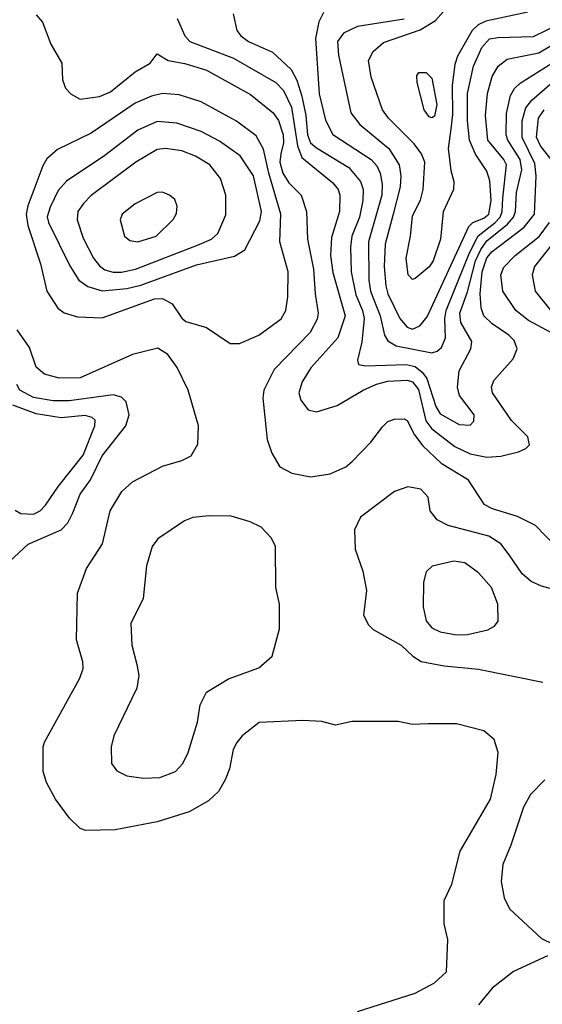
# Model space of a CAD drawing. Extents: x 997026 to 1115308, y 536381 to 619039.
# Tile 109 of 256: x 1019014 to 1020917, y 557927 to 561514. Entities that reach past the tile are written whole.
import ezdxf

# ---------------------------------------------------------------- set-up
doc = ezdxf.new("R2010")
doc.units = 0

msp = doc.modelspace()

# ---------------------------------------------------------------- linework, layer by layer
at = {"layer": '0CON20XD'}
for points in [[(1019075, 561531.4), (1019097.1, 561505), (1019127.5, 561425), (1019167.5, 561355), (1019170.5, 561295), (1019181.5, 561265), (1019202.3, 561242.3), (1019235, 561224.7), (1019305, 561234.7), (1019345, 561251.6), (1019435, 561323.8), (1019490, 561355), (1019515, 561390), (1019554.7, 561364.7), (1019616, 561354), (1019695, 561330.6), (1019855, 561241.8), (1019937.8, 561175), (1019956.9, 561146.9), (1019973.9, 561095), (1019974.5, 561065), (1019964.9, 561025), (1019961.9, 560995), (1019972.3, 560955), (1019995, 560919.4), (1020039.6, 560875), (1020059.1, 560815), (1020061.9, 560715), (1020084.4, 560605), (1020089.8, 560515), (1020101.8, 560445), (1020097.4, 560422.6), (1020072.5, 560375), (1019940.6, 560239.4), (1019903.5, 560165), (1019899.5, 560135), (1019915.8, 559985), (1019932, 559935), (1019962, 559885), (1020005, 559862.1), (1020075, 559848.7), (1020145, 559859.2), (1020202, 559885), (1020225, 559904.2), (1020292.5, 559975), (1020335, 560031.2), (1020355, 560050), (1020378.8, 560058.8), (1020415, 560060), (1020425, 560054), (1020451.9, 560001.9), (1020482, 559962), (1020549, 559899), (1020645, 559840.4), (1020705, 559749.3), (1020735, 559733.5), (1020825.9, 559705.9), (1020892.1, 559672.1), (1020967.1, 559595)], [(1019792.2, 561535), (1019805.6, 561475), (1019819.4, 561455), (1019848.1, 561435), (1019935.6, 561395.6), (1020002.5, 561332.5), (1020024, 561294), (1020041.8, 561235), (1020056.5, 561165), (1020062.6, 561095), (1020073.9, 561065), (1020095, 561046.6), (1020213.3, 560975), (1020256, 560925), (1020265.5, 560895), (1020264.4, 560855), (1020252.2, 560795), (1020224.5, 560725), (1020218.8, 560685), (1020221.3, 560595), (1020238.4, 560511.6), (1020263.3, 560455), (1020269.4, 560425), (1020260.7, 560339.3), (1020244.2, 560274.2), (1020247.7, 560257.7), (1020273.1, 560253.1), (1020421.9, 560258.1), (1020455, 560250.2), (1020480.5, 560230.5), (1020496.8, 560206.8), (1020529.3, 560105), (1020545, 560078.2), (1020615, 560039.4), (1020655, 560036.7), (1020668.7, 560051.3), (1020669.2, 560075), (1020615.4, 560145), (1020609.3, 560175), (1020614.8, 560235.2), (1020657.5, 560315), (1020661.5, 560341.5), (1020621.3, 560411.3), (1020616.9, 560445), (1020645, 560522.3), (1020674.6, 560635), (1020693.2, 560676.8), (1020715, 560707.9), (1020790.8, 560769.2), (1020812.7, 560795), (1020820.5, 560815), (1020824, 560885), (1020842.9, 560967.1), (1020837, 561005), (1020792.4, 561075), (1020785.8, 561095), (1020787.4, 561172.6), (1020801.8, 561238.2), (1020816.2, 561263.8), (1020836.9, 561283.1), (1020998.6, 561385)], [(1020120.2, 561539.8), (1020103.9, 561506.1), (1020091.3, 561445), (1020105, 561243.8), (1020127.9, 561147.9), (1020155, 561096.2), (1020294.7, 561005), (1020315, 560981.5), (1020327.2, 560955), (1020334.5, 560914.5), (1020333.5, 560875), (1020284.6, 560705), (1020285.4, 560565), (1020291.7, 560525), (1020326.7, 560435), (1020342.5, 560365), (1020355, 560344.1), (1020385.5, 560325.5), (1020515, 560300), (1020535, 560305.9), (1020550, 560320), (1020564.8, 560355), (1020562.4, 560425), (1020567.9, 560455), (1020652.4, 560665), (1020683.7, 560726.3), (1020745, 560773.4), (1020763.8, 560795), (1020771.4, 560815), (1020774.1, 560864.1), (1020786.6, 560985), (1020777.7, 561005), (1020719.5, 561075), (1020711.2, 561165), (1020718.5, 561245), (1020735, 561307.1), (1020756.8, 561345), (1020790.1, 561369.9), (1020905, 561392.7), (1020995, 561447.1)], [(1020445, 560567.1), (1020429.2, 560585), (1020421.9, 560645), (1020437.9, 560725), (1020445, 560800), (1020474, 560856), (1020483.2, 560895), (1020489.7, 560995), (1020477.3, 561025), (1020451.3, 561061.3), (1020357.2, 561155), (1020335.3, 561185), (1020294.4, 561304.4), (1020284.7, 561365), (1020301.9, 561398.1), (1020339.5, 561430.5), (1020473.3, 561476.7), (1020529.1, 561510.9), (1020557.1, 561542.9)], [(1020375, 560805.6), (1020345, 560696.7), (1020341.7, 560615), (1020347.5, 560545), (1020355.2, 560515), (1020399, 560425), (1020425, 560393.8), (1020445, 560386.6), (1020471.6, 560398.4), (1020498.1, 560431.9), (1020649.6, 560760.4), (1020664.9, 560775.1), (1020705, 560791.1), (1020723.3, 560805), (1020731.2, 560855), (1020726.4, 560926.4), (1020715, 560961.8), (1020673.8, 561023.8), (1020651.8, 561075), (1020645.2, 561145.2), (1020645.5, 561244.5), (1020666.6, 561345), (1020697.6, 561412.4), (1020725, 561444.3), (1020755, 561448.8), (1020885, 561452.2), (1021085, 561549.3)], [(1020865, 561541.5), (1020711.6, 561508.4), (1020684.3, 561495.7), (1020661.8, 561475), (1020609, 561381), (1020599.1, 561350.9), (1020589.6, 561275), (1020590.9, 561169.1), (1020584.1, 561115.9), (1020575.2, 561045), (1020584.6, 560965), (1020595.4, 560925), (1020594.5, 560895), (1020556.3, 560813.7), (1020547.3, 560715), (1020520.4, 560635), (1020505, 560613.5), (1020455, 560571.1), (1020445, 560567.1)], [(1019587.9, 561517.9), (1019615.4, 561455), (1019634.6, 561435), (1019793.5, 561373.5), (1019946.7, 561285), (1019975.6, 561255.6), (1020004.3, 561195), (1020025.9, 561055), (1020041.5, 561011.5), (1020155, 560919.7), (1020173.7, 560895), (1020180.5, 560875), (1020178.9, 560815), (1020149.3, 560720.7), (1020146.2, 560655), (1020155, 560592.9), (1020199.3, 560435), (1020172.9, 560355), (1020074.5, 560245.5), (1020043.2, 560195), (1020030.5, 560155), (1020037.7, 560127.7), (1020065, 560092.7), (1020095, 560085.4), (1020171, 560109), (1020265.4, 560165), (1020313.6, 560186.4), (1020355, 560197.5), (1020425, 560201.2), (1020445, 560194.3), (1020466.8, 560166.8), (1020493.2, 560053.2), (1020515, 560024.1), (1020598.8, 559958.8), (1020655, 559932), (1020715, 559920.7), (1020765.9, 559924.1), (1020830.5, 559939.5), (1020858.1, 559951.9), (1020871.4, 559965), (1020864.4, 559995), (1020805, 560053.6), (1020735.9, 560155), (1020732.5, 560175), (1020740.8, 560199.2), (1020811.4, 560278.6), (1020825.5, 560315), (1020814.6, 560345), (1020796.2, 560365), (1020735, 560406.4), (1020704.2, 560435), (1020694.5, 560464.5), (1020691.1, 560515), (1020698.1, 560595), (1020715, 560646.7), (1020735, 560669.2), (1020851.8, 560758.2), (1020888.9, 560805), (1020894.9, 560945.2), (1020889.9, 560989.9), (1020844.1, 561085), (1020843.9, 561146.1), (1020857.2, 561192.8), (1020879.1, 561220.9), (1020980.9, 561309.1)], [(1020415, 561515.6), (1020245, 561489), (1020193.6, 561465), (1020171.4, 561435), (1020175.3, 561384.7), (1020220.3, 561175), (1020252.7, 561132.7), (1020358.2, 561045), (1020396.3, 560985), (1020402.4, 560945), (1020400.5, 560905), (1020375, 560805.6)], [(1020515, 561156.5), (1020505, 561159.5), (1020487.1, 561185), (1020462, 561285), (1020460.7, 561309.3), (1020468.3, 561321.7), (1020495, 561321.2), (1020515, 561301.2), (1020532.9, 561205), (1020525, 561162.5), (1020515, 561156.5)], [(1019815, 560334.6), (1019885.7, 560365), (1019966.1, 560423.9), (1019983.8, 560455), (1019990.3, 560505), (1019991.6, 560595), (1019961.6, 560705), (1019964.8, 560805), (1019921.4, 560955), (1019902.7, 561042.7), (1019875, 561090.8), (1019804, 561144), (1019675.2, 561215.2), (1019595, 561240.3), (1019535, 561245.3), (1019495, 561235.8), (1019435, 561209.8), (1019275, 561100.8), (1019151.7, 561041.7), (1019113.5, 561006.5), (1019098.8, 560981.2), (1019044.1, 560835.9), (1019038.1, 560805), (1019044.2, 560764.2), (1019089.8, 560625), (1019113.2, 560525), (1019152.9, 560462.9), (1019176.5, 560446.5), (1019225, 560431.1), (1019315, 560427.9), (1019505, 560496.7), (1019535, 560498.9), (1019569.4, 560479.4), (1019605, 560426.7), (1019620, 560415), (1019695, 560393.3), (1019781.2, 560335), (1019815, 560334.6)], [(1020950.2, 561005), (1020910.5, 561055), (1020896, 561086), (1020903.4, 561155), (1020924.3, 561185)], [(1019315, 560526), (1019405, 560534.8), (1019455, 560547.1), (1019658.6, 560621.3), (1019797.1, 560652.9), (1019834.8, 560675.2), (1019889.2, 560780.8), (1019895.2, 560815), (1019866.1, 560945), (1019817.6, 561017.6), (1019741.7, 561071.7), (1019675, 561106.7), (1019587.2, 561137.2), (1019515, 561143), (1019445, 561111.2), (1019325, 561018.9), (1019185, 560925.3), (1019155, 560892.1), (1019125, 560830.5), (1019114.3, 560795.7), (1019119.8, 560775), (1019196.9, 560616.9), (1019230.4, 560565), (1019262.1, 560542.1), (1019315, 560526)], [(1019385, 560594.5), (1019436.5, 560605), (1019668.5, 560695), (1019712.5, 560715), (1019735.5, 560735), (1019765, 560803.3), (1019765.3, 560875), (1019746, 560935), (1019707.3, 560985), (1019655, 561016.8), (1019605, 561036.3), (1019545, 561045.3), (1019515, 561041.2), (1019437.1, 560995), (1019275, 560873.2), (1019246.8, 560845), (1019226.6, 560815), (1019223.6, 560785), (1019245, 560718.1), (1019283.8, 560645), (1019305, 560617.2), (1019325, 560602.6), (1019354.5, 560594.5), (1019385, 560594.5)], [(1019445, 560704.6), (1019510.8, 560725), (1019573.6, 560786.4), (1019585, 560807.5), (1019588, 560835), (1019578.8, 560858.8), (1019560, 560875), (1019535, 560885.7), (1019515, 560884.3), (1019435, 560843.3), (1019387.1, 560805), (1019380.6, 560785), (1019395.7, 560725), (1019415, 560709.5), (1019445, 560704.6)], [(1021031, 560795), (1020888.6, 560615), (1020881.2, 560585), (1020891.2, 560525), (1020950.9, 560450.9)], [(1021035, 560328.9), (1020867.7, 560417.7), (1020821.3, 560455), (1020774, 560525), (1020766.6, 560585), (1020777.1, 560612.9), (1020818.4, 560655), (1020905.5, 560724.5), (1020943.5, 560775)], [(1020245, 557900.9), (1020455, 557967.5), (1020525, 558005.6), (1020568.6, 558045), (1020573, 558163), (1020560.3, 558220.3), (1020560, 558305), (1020588.1, 558365), (1020618.1, 558485), (1020728.9, 558675), (1020749.5, 558765), (1020756.7, 558845), (1020742.4, 558892.4), (1020705, 558923.3), (1020605, 558948.5), (1020501.3, 558948.7), (1020445, 558947.1), (1020392.7, 558957.3), (1020225, 558957.5), (1020165, 558944), (1020115, 558957.5), (1020045, 558960.6), (1019886.6, 558953.4), (1019825, 558905.6), (1019805, 558880.8), (1019792.1, 558855), (1019778.8, 558785), (1019762.7, 558745), (1019737.9, 558702.1), (1019701.7, 558668.3), (1019631.3, 558628.7), (1019515, 558591.5), (1019362.6, 558562.6), (1019255, 558560.8), (1019235, 558568), (1019195.5, 558605.5), (1019144.4, 558674.4), (1019112, 558735), (1019100, 558775), (1019100, 558865), (1019105, 558882.5), (1019232.9, 559115), (1019245, 559150), (1019244.4, 559175), (1019221.1, 559255), (1019224.5, 559425.5), (1019258, 559515), (1019315.7, 559605), (1019343.5, 559725), (1019385.8, 559795), (1019425, 559830), (1019535, 559888), (1019605, 559908.6), (1019638.8, 559925), (1019662.7, 559967.3), (1019665.6, 560035), (1019627.7, 560165), (1019587.3, 560247.3), (1019553.9, 560293.9), (1019517.3, 560317.3), (1019425, 560294.2), (1019235, 560209.3), (1019157.9, 560207.9), (1019105, 560222.3), (1019075, 560248.6), (1019050, 560320), (1019004.8, 560384.8)], [(1018960, 559525), (1019045, 559603.1), (1019165, 559655.3), (1019189.3, 559680.7), (1019208, 559718), (1019234.3, 559785), (1019271.8, 559838.2), (1019315, 559924.7), (1019401.4, 560035), (1019412.6, 560075), (1019401.7, 560121.7), (1019385, 560139.5), (1019355, 560147.4), (1019195, 560125.4), (1019135.8, 560125.8), (1019065, 560138.1), (1019014.9, 560164.9), (1019003.9, 560185)], [(1018997.8, 559727.8), (1019018, 559715), (1019065, 559713.2), (1019089.4, 559725), (1019108.5, 559745), (1019155.9, 559815), (1019245, 559927.1), (1019288.2, 560035), (1019288.9, 560055), (1019278.6, 560065), (1019252.6, 560072.6), (1019165, 560063.9), (1019075, 560078.6), (1018989.2, 560109.2)], [(1021009.2, 559425), (1020915, 559450), (1020877.4, 559467.4), (1020844.5, 559495), (1020796.9, 559565), (1020766.2, 559605), (1020722.7, 559632.7), (1020575, 559672), (1020535, 559692.2), (1020509.4, 559725), (1020501.4, 559775), (1020475, 559803.5), (1020428.1, 559811.9), (1020378.8, 559795), (1020255, 559701.2), (1020233.9, 559656.1), (1020236, 559585), (1020264.2, 559505), (1020277.1, 559435), (1020266.2, 559345), (1020285, 559310), (1020302.1, 559292.1), (1020403.8, 559235), (1020445.5, 559195.5), (1020476.5, 559176.5), (1020560.2, 559160.2), (1020685, 559148.2), (1020919.3, 559100.7)], [(1019465, 558750.5), (1019525, 558753.5), (1019582, 558775), (1019608.9, 558805), (1019627.8, 558845), (1019661.9, 558955), (1019671.7, 559018.3), (1019695, 559063.8), (1019775, 559112.9), (1019885, 559152.5), (1019934.2, 559195.8), (1019960, 559295), (1019960, 559385), (1019947.5, 559445), (1019945.8, 559595), (1019930.8, 559625), (1019893.8, 559665), (1019853.3, 559685), (1019785, 559705.6), (1019705, 559706.9), (1019645, 559700), (1019615, 559688.1), (1019517, 559623), (1019497.1, 559595), (1019476.2, 559525), (1019464.6, 559405), (1019418.8, 559315), (1019422.5, 559235), (1019441.4, 559165), (1019448, 559125), (1019441.2, 559078.8), (1019356.9, 558905), (1019347.1, 558865), (1019349.2, 558805), (1019367.6, 558777.6), (1019405, 558759.4), (1019465, 558750.5)], [(1020605, 559273.3), (1020645, 559274.4), (1020718.8, 559291.2), (1020743.3, 559305), (1020757, 559323), (1020755.4, 559384.6), (1020732.2, 559445), (1020685, 559499.6), (1020635, 559535.4), (1020595, 559541.5), (1020516.6, 559523.4), (1020495, 559502.5), (1020485.2, 559464.8), (1020484.1, 559375), (1020495, 559323.6), (1020515, 559299.2), (1020545, 559284.4), (1020605, 559273.3)], [(1020926.7, 558745), (1020875, 558691.1), (1020849.3, 558645), (1020803.5, 558506.5), (1020773.7, 558436.3), (1020767.7, 558375), (1020778.8, 558315), (1020798.1, 558275), (1020915, 558167.5), (1020955, 558147.5)], [(1020935.9, 558104.1), (1020812.7, 558047.3), (1020735, 557986), (1020685.6, 557925)]]:
    msp.add_lwpolyline(points, dxfattribs=at)

doc.saveas('drawing.dxf')
